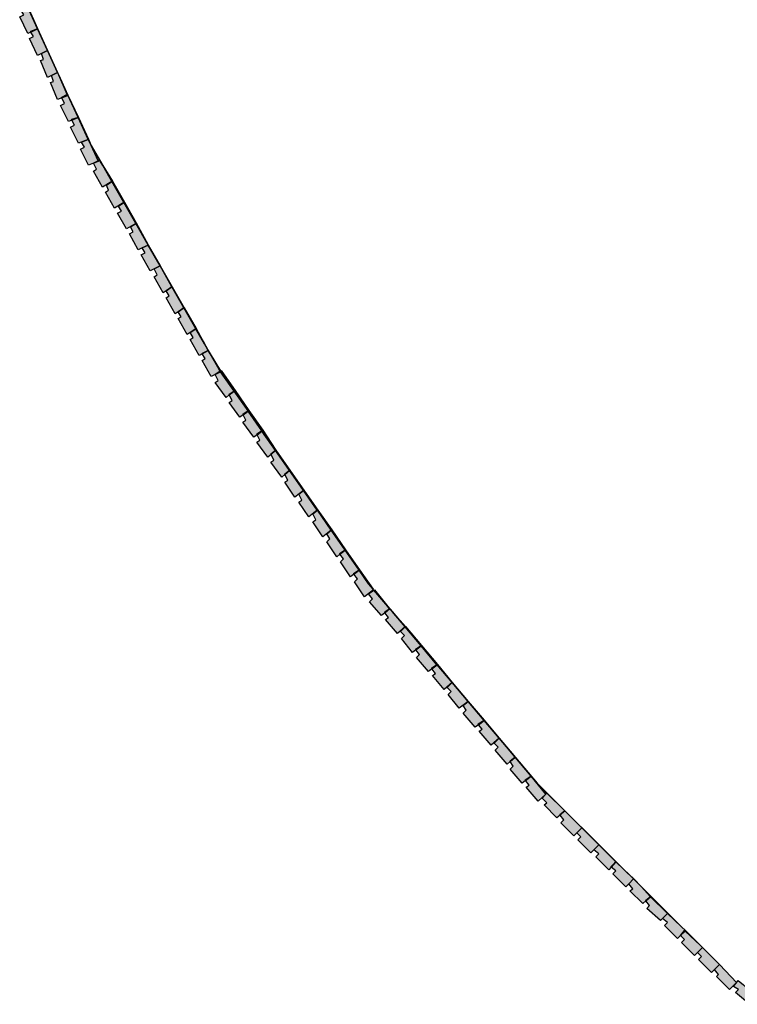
# Model space of a CAD drawing. Header units: millimetres. Extents: x -18533 to 137888, y -83624 to 7711.
# Tile 33 of 38: x 116123 to 116843, y -6518 to -5530. Entities that reach past the tile are written whole.
import ezdxf

# ---------------------------------------------------------------- set-up
doc = ezdxf.new("R2010")
doc.units = ezdxf.units.MM
doc.layers.add('A-MURI-NUOVI', color=40, linetype='Continuous')

msp = doc.modelspace()

# ---------------------------------------------------------------- hatches: boundary and pattern name
at = {"layer": 'A-MURI-NUOVI'}
for points in [[(116127, -5525), (116124, -5520), (116130.76, -5517.1), (116140.82, -5539.08), (116134, -5542), (116134.23, -5542.38), (116131, -5544), (116123, -5527), (116127, -5525)], [(116131, -5517), (116141, -5539), (116140.82, -5539.08), (116130.76, -5517.1), (116131, -5517)], [(116140.83, -5539.09), (116150.89, -5561.05), (116145, -5564), (116141, -5566), (116133, -5549), (116137, -5547), (116134.23, -5542.38), (116140.83, -5539.09)], [(116134.23, -5542.38), (116134, -5542), (116140.82, -5539.08), (116140.83, -5539.09), (116134.23, -5542.38)], [(116140.83, -5539.09), (116140.82, -5539.08), (116141, -5539), (116140.83, -5539.09)], [(116141, -5539), (116151, -5561), (116150.89, -5561.05), (116140.83, -5539.09), (116141, -5539)], [(116155, -5586), (116151, -5588), (116144, -5571), (116147, -5570), (116145, -5564), (116150.89, -5561.05), (116160.95, -5583.02), (116155, -5586)], [(116160.95, -5583.02), (116150.89, -5561.05), (116151, -5561), (116161, -5583), (116160.95, -5583.02)], [(116157, -5592), (116155, -5586), (116160.95, -5583.02), (116162.1, -5585.54), (116170.64, -5605.18), (116165, -5608), (116165.17, -5608.33), (116161, -5610), (116154, -5593), (116157, -5592)], [(116161, -5583), (116162.1, -5585.54), (116160.95, -5583.02), (116161, -5583)], [(116162.1, -5585.54), (116171.4, -5605.83), (116171, -5605), (116170.64, -5605.18), (116162.1, -5585.54)], [(116171, -5606), (116170.64, -5605.18), (116171, -5605), (116171.4, -5605.83), (116181.6, -5628.11), (116175, -5630), (116175.33, -5630.67), (116172, -5632), (116164, -5616), (116168, -5614), (116165.17, -5608.33), (116171, -5606)], [(116165.17, -5608.33), (116165, -5608), (116170.64, -5605.18), (116171, -5606), (116165.17, -5608.33)], [(116182, -5628), (116181.6, -5628.11), (116171.4, -5605.83), (116182, -5628)], [(116181.62, -5628.15), (116191.68, -5650.13), (116182, -5654), (116174, -5638), (116178, -5636), (116175.33, -5630.67), (116181.62, -5628.15)], [(116175.33, -5630.67), (116175, -5630), (116181.6, -5628.11), (116181.62, -5628.15), (116175.33, -5630.67)], [(116181.62, -5628.15), (116181.6, -5628.11), (116182, -5628), (116181.62, -5628.15)], [(116182, -5628), (116192, -5650), (116191.68, -5650.13), (116181.62, -5628.15), (116182, -5628)], [(116188, -5658), (116185, -5653), (116191.69, -5650.13), (116193, -5653), (116194.79, -5656.14), (116201.81, -5671.59), (116197, -5674), (116192, -5676), (116184, -5660), (116188, -5658)], [(116191.69, -5650.13), (116191.68, -5650.13), (116192, -5650), (116191.69, -5650.13)], [(116192, -5650), (116194.79, -5656.14), (116193, -5653), (116191.69, -5650.13), (116192, -5650)], [(116194.79, -5656.14), (116206.33, -5676.38), (116203, -5671), (116201.81, -5671.59), (116194.79, -5656.14)], [(116202, -5672), (116201.81, -5671.59), (116203, -5671), (116206.33, -5676.38), (116215.43, -5692.34), (116206, -5698), (116197, -5682), (116200, -5680), (116197, -5674), (116202, -5672)], [(116197, -5674), (116201.81, -5671.59), (116202, -5672), (116197, -5674)], [(116215.43, -5692.34), (116206.33, -5676.38), (116216, -5692), (116215.43, -5692.34)], [(116212, -5701), (116210, -5696), (116215.45, -5692.37), (116227.41, -5713.35), (116218, -5719), (116209, -5703), (116212, -5701)], [(116215.45, -5692.37), (116215.43, -5692.34), (116216, -5692), (116215.45, -5692.37)], [(116216, -5692), (116228, -5713), (116227.41, -5713.35), (116215.45, -5692.37), (116216, -5692)], [(116225, -5722), (116222, -5717), (116227.43, -5713.38), (116239.39, -5734.36), (116230, -5740), (116221, -5724), (116225, -5722)], [(116228, -5713), (116227.43, -5713.38), (116227.41, -5713.35), (116228, -5713)], [(116228, -5713), (116240, -5734), (116239.39, -5734.36), (116227.43, -5713.38), (116228, -5713)], [(116246, -5759), (116242, -5761), (116233, -5745), (116237, -5743), (116234, -5738), (116239.41, -5734.39), (116251.79, -5756.11), (116246, -5759)], [(116240, -5734), (116239.41, -5734.39), (116239.39, -5734.36), (116240, -5734)], [(116251.79, -5756.11), (116239.41, -5734.39), (116240, -5734), (116252, -5756), (116251.79, -5756.11)], [(116258, -5780), (116254, -5782), (116245, -5766), (116249, -5764), (116246, -5759), (116251.79, -5756.11), (116263.77, -5777.12), (116258, -5780)], [(116263.77, -5777.12), (116251.79, -5756.11), (116252, -5756), (116264, -5777), (116263.77, -5777.12)], [(116261, -5786), (116258, -5780), (116263.77, -5777.12), (116275.76, -5798.16), (116270, -5802), (116267, -5804), (116258, -5788), (116261, -5786)], [(116264, -5777), (116276, -5798), (116275.76, -5798.16), (116263.77, -5777.12), (116264, -5777)], [(116275.76, -5798.16), (116287.75, -5819.17), (116282, -5823), (116279, -5825), (116270, -5809), (116273, -5807), (116270, -5802), (116275.76, -5798.16)], [(116276, -5798), (116288, -5819), (116287.75, -5819.17), (116275.76, -5798.16), (116276, -5798)], [(116285, -5828), (116282, -5823), (116287.75, -5819.17), (116299.73, -5840.18), (116294, -5844), (116291, -5846), (116282, -5830), (116285, -5828)], [(116288, -5819), (116300, -5840), (116299.73, -5840.18), (116287.75, -5819.17), (116288, -5819)], [(116299.73, -5840.18), (116308.32, -5855.26), (116312, -5862), (116306, -5865), (116306.15, -5865.25), (116303, -5867), (116294, -5851), (116297, -5849), (116294, -5844), (116299.73, -5840.18)], [(116300, -5840), (116308.32, -5855.26), (116299.73, -5840.18), (116300, -5840)], [(116308.32, -5855.26), (116314.11, -5865.41), (116312, -5862), (116308.32, -5855.26)], [(116319, -5886), (116315, -5888), (116306, -5872), (116309, -5870), (116306.15, -5865.25), (116312, -5862), (116314.11, -5865.41), (116323, -5881), (116324.11, -5882.59), (116319, -5886)], [(116306.15, -5865.25), (116306, -5865), (116312, -5862), (116306.15, -5865.25)], [(116324.11, -5882.59), (116323, -5881), (116314.11, -5865.41), (116324.56, -5882.29), (116324.11, -5882.59)], [(116324.11, -5882.59), (116324.55, -5883.22), (116319, -5886), (116324.11, -5882.59)], [(116322, -5892), (116319, -5886), (116324.55, -5883.22), (116338.08, -5902.61), (116333, -5906), (116333.24, -5906.48), (116330, -5909), (116319, -5894), (116322, -5892)], [(116324.56, -5882.29), (116325, -5883), (116324.55, -5883.22), (116324.11, -5882.59), (116324.56, -5882.29)], [(116325, -5882), (116339, -5902), (116338.08, -5902.61), (116324.55, -5883.22), (116325, -5883), (116324.56, -5882.29), (116325, -5882)], [(116333.24, -5906.48), (116333, -5906), (116338.08, -5902.61), (116338.13, -5902.68), (116333.24, -5906.48)], [(116347, -5926), (116347.24, -5926.48), (116344, -5929), (116333, -5914), (116336, -5912), (116333.24, -5906.48), (116338.13, -5902.68), (116352.05, -5922.63), (116347, -5926)], [(116338.13, -5902.68), (116338.08, -5902.61), (116339, -5902), (116338.13, -5902.68)], [(116352.05, -5922.63), (116338.13, -5902.68), (116339, -5902), (116353, -5922), (116352.05, -5922.63)], [(116352.05, -5922.63), (116352.1, -5922.7), (116347.24, -5926.48), (116347, -5926), (116352.05, -5922.63)], [(116350, -5932), (116347.24, -5926.48), (116352.1, -5922.7), (116366.02, -5942.66), (116361, -5946), (116361.24, -5946.48), (116358, -5949), (116347, -5934), (116350, -5932)], [(116353, -5922), (116352.1, -5922.7), (116352.05, -5922.63), (116353, -5922)], [(116367, -5942), (116366.02, -5942.66), (116352.1, -5922.7), (116353, -5922), (116367, -5942)], [(116361.24, -5946.48), (116361, -5946), (116366.02, -5942.66), (116366.07, -5942.73), (116361.24, -5946.48)], [(116366.07, -5942.73), (116379.69, -5962.25), (116375, -5966), (116375.13, -5966.26), (116372, -5969), (116361, -5954), (116364, -5952), (116361.24, -5946.48), (116366.07, -5942.73)], [(116366.07, -5942.73), (116366.02, -5942.66), (116367, -5942), (116366.07, -5942.73)], [(116367, -5942), (116380, -5962), (116379.69, -5962.25), (116366.07, -5942.73), (116367, -5942)], [(116375.13, -5966.26), (116375, -5966), (116379.69, -5962.25), (116379.7, -5962.27), (116375.13, -5966.26)], [(116379.7, -5962.27), (116393.66, -5982.27), (116389, -5986), (116389.13, -5986.26), (116386, -5989), (116375, -5974), (116378, -5972), (116375.13, -5966.26), (116379.7, -5962.27)], [(116379.7, -5962.27), (116379.69, -5962.25), (116380, -5962), (116379.7, -5962.27)], [(116380, -5962), (116394, -5982), (116393.66, -5982.27), (116379.7, -5962.27), (116380, -5962)], [(116389.13, -5986.26), (116389, -5986), (116393.66, -5982.27), (116393.67, -5982.29), (116389.13, -5986.26)], [(116393.67, -5982.29), (116407.62, -6002.29), (116399, -6009), (116389, -5994), (116392, -5992), (116389.13, -5986.26), (116393.67, -5982.29)], [(116393.67, -5982.29), (116393.66, -5982.27), (116394, -5982), (116393.67, -5982.29)], [(116394, -5982), (116408, -6002), (116407.62, -6002.29), (116393.67, -5982.29), (116394, -5982)], [(116406, -6012), (116403, -6006), (116407.63, -6002.3), (116421.59, -6022.32), (116413, -6029), (116403, -6014), (116406, -6012)], [(116407.63, -6002.3), (116407.62, -6002.29), (116408, -6002), (116407.63, -6002.3)], [(116408, -6002), (116422, -6022), (116421.59, -6022.32), (116407.63, -6002.3), (116408, -6002)], [(116420, -6032), (116417, -6026), (116421.6, -6022.32), (116435.56, -6042.34), (116427, -6049), (116417, -6034), (116420, -6032)], [(116422, -6022), (116421.6, -6022.32), (116421.59, -6022.32), (116422, -6022)], [(116422, -6022), (116436, -6042), (116435.56, -6042.34), (116421.6, -6022.32), (116422, -6022)], [(116434, -6051), (116431, -6046), (116435.57, -6042.35), (116449.51, -6062.33), (116444, -6066), (116444.33, -6066.41), (116441, -6069), (116431, -6054), (116434, -6051)], [(116435.57, -6042.35), (116435.56, -6042.34), (116436, -6042), (116435.57, -6042.35)], [(116436, -6042), (116450, -6062), (116449.51, -6062.33), (116435.57, -6042.35), (116436, -6042)], [(116444.33, -6066.41), (116444, -6066), (116449.51, -6062.33), (116449.53, -6062.36), (116444.33, -6066.41)], [(116449.53, -6062.36), (116463.48, -6082.35), (116458, -6086), (116458.33, -6086.41), (116455, -6089), (116445, -6074), (116448, -6071), (116444.33, -6066.41), (116449.53, -6062.36)], [(116449.53, -6062.36), (116449.51, -6062.33), (116450, -6062), (116449.53, -6062.36)], [(116450, -6062), (116464, -6082), (116463.48, -6082.35), (116449.53, -6062.36), (116450, -6062)], [(116463.48, -6082.35), (116463.5, -6082.39), (116458.33, -6086.41), (116458, -6086), (116463.48, -6082.35)], [(116462, -6091), (116458.33, -6086.41), (116463.5, -6082.39), (116473, -6096), (116477.66, -6101.52), (116478, -6102), (116469, -6109), (116459, -6094), (116462, -6091)], [(116464, -6082), (116463.5, -6082.39), (116463.48, -6082.35), (116464, -6082)], [(116477.66, -6101.52), (116473, -6096), (116463.5, -6082.39), (116464, -6082), (116477.66, -6101.52)], [(116477, -6111), (116473, -6106), (116478.41, -6102.4), (116492.22, -6118.75), (116494, -6121), (116489, -6125), (116489.18, -6125.22), (116486, -6128), (116474, -6114), (116477, -6111)], [(116479, -6102), (116492.22, -6118.75), (116478.41, -6102.4), (116479, -6102)], [(116489.18, -6125.22), (116489, -6125), (116494, -6121), (116489.18, -6125.22)], [(116494, -6121), (116496.53, -6123.85), (116509.62, -6139.33), (116502, -6146), (116490, -6132), (116493, -6130), (116489.18, -6125.22), (116494, -6121)], [(116492.22, -6118.75), (116496.53, -6123.85), (116494, -6121), (116492.22, -6118.75)], [(116509.62, -6139.33), (116496.53, -6123.85), (116510, -6139), (116509.62, -6139.33)], [(116509, -6148), (116505, -6144), (116509.64, -6139.36), (116525.61, -6158.26), (116520, -6162), (116520.33, -6162.41), (116517, -6165), (116506, -6151), (116509, -6148)], [(116509.64, -6139.36), (116509.62, -6139.33), (116510, -6139), (116509.64, -6139.36)], [(116510, -6139), (116526, -6158), (116525.61, -6158.26), (116509.64, -6139.36), (116510, -6139)], [(116520.33, -6162.41), (116520, -6162), (116525.61, -6158.26), (116525.63, -6158.29), (116520.33, -6162.41)], [(116525.63, -6158.29), (116541.64, -6177.24), (116536, -6181), (116536.33, -6181.41), (116533, -6184), (116521, -6170), (116524, -6167), (116520.33, -6162.41), (116525.63, -6158.29)], [(116525.63, -6158.29), (116525.61, -6158.26), (116526, -6158), (116525.63, -6158.29)], [(116526, -6158), (116542, -6177), (116541.64, -6177.24), (116525.63, -6158.29), (116526, -6158)], [(116541.64, -6177.24), (116541.67, -6177.26), (116536.33, -6181.41), (116536, -6181), (116541.64, -6177.24)], [(116540, -6186), (116536.33, -6181.41), (116541.67, -6177.26), (116556.8, -6195.17), (116549, -6202), (116537, -6188), (116540, -6186)], [(116542, -6177), (116541.67, -6177.26), (116541.64, -6177.24), (116542, -6177)], [(116556.8, -6195.17), (116541.67, -6177.26), (116542, -6177), (116557, -6195), (116556.8, -6195.17)], [(116556, -6204), (116552, -6200), (116556.81, -6195.19), (116572.83, -6214.14), (116564, -6221), (116553, -6207), (116556, -6204)], [(116557, -6195), (116556.81, -6195.19), (116556.8, -6195.17), (116557, -6195)], [(116557, -6195), (116573, -6214), (116572.83, -6214.14), (116556.81, -6195.19), (116557, -6195)], [(116583, -6237), (116583.33, -6237.41), (116580, -6240), (116568, -6226), (116571, -6223), (116568, -6218), (116572.83, -6214.14), (116588.85, -6233.1), (116583, -6237)], [(116588.85, -6233.1), (116572.83, -6214.14), (116573, -6214), (116589, -6233), (116588.85, -6233.1)], [(116573, -6214), (116572.83, -6214.14), (116572.83, -6214.14), (116573, -6214)], [(116588.85, -6233.1), (116588.86, -6233.11), (116583.33, -6237.41), (116583, -6237), (116588.85, -6233.1)], [(116587, -6242), (116583.33, -6237.41), (116588.86, -6233.11), (116603.99, -6251.01), (116596, -6258), (116584, -6244), (116587, -6242)], [(116589, -6233), (116588.86, -6233.11), (116588.85, -6233.1), (116589, -6233)], [(116603.99, -6251.01), (116588.86, -6233.11), (116589, -6233), (116604, -6251), (116603.99, -6251.01)], [(116603, -6260), (116599, -6256), (116603.99, -6251.01), (116611.27, -6259.64), (116620, -6270), (116615, -6274), (116615.15, -6274.25), (116612, -6277), (116600, -6263), (116603, -6260)], [(116604, -6251), (116611.27, -6259.64), (116603.99, -6251.01), (116604, -6251)], [(116603.99, -6251.01), (116603.99, -6251.01), (116604, -6251), (116603.99, -6251.01)], [(116611.27, -6259.64), (116642, -6296), (116729.46, -6382.99), (116721, -6375), (116704, -6358), (116687, -6341), (116670, -6324), (116652, -6306), (116651, -6307), (116636, -6289), (116620, -6270), (116611.27, -6259.64)], [(116620, -6270), (116636, -6289), (116630, -6293), (116630.33, -6293.41), (116627, -6296), (116615, -6282), (116618, -6279), (116615.15, -6274.25), (116620, -6270)], [(116615.15, -6274.25), (116615, -6274), (116620, -6270), (116615.15, -6274.25)], [(116630.33, -6293.41), (116630, -6293), (116636, -6289), (116630.33, -6293.41)], [(116636, -6289), (116651, -6307), (116643, -6314), (116631, -6300), (116634, -6298), (116630.33, -6293.41), (116636, -6289)], [(116652, -6316), (116647, -6311), (116651, -6307), (116652, -6306), (116670, -6324), (116665, -6328), (116665.18, -6328.22), (116662, -6331), (116649, -6318), (116652, -6316)], [(116665.18, -6328.22), (116665, -6328), (116670, -6324), (116665.18, -6328.22)], [(116670, -6324), (116687, -6341), (116682, -6346), (116679, -6349), (116666, -6336), (116669, -6333), (116665.18, -6328.22), (116670, -6324)], [(116686, -6350), (116682, -6346), (116687, -6341), (116704, -6358), (116699, -6363), (116696, -6366), (116683, -6353), (116686, -6350)], [(116704, -6358), (116721, -6375), (116716, -6380), (116716.37, -6380.29), (116714, -6383), (116701, -6370), (116704, -6367), (116699, -6363), (116704, -6358)], [(116721, -6375), (116716.37, -6380.29), (116716, -6380), (116721, -6375)], [(116734, -6397), (116731, -6400), (116718, -6387), (116721, -6384), (116716.37, -6380.29), (116721, -6375), (116729.46, -6382.99), (116738.76, -6392.24), (116734, -6397)], [(116738.76, -6392.24), (116729.46, -6382.99), (116739, -6392), (116738.76, -6392.24)], [(116738, -6402), (116734, -6397), (116738.76, -6392.24), (116746.45, -6399.89), (116756, -6410), (116751, -6414), (116751.18, -6414.22), (116748, -6417), (116735, -6404), (116738, -6402)], [(116739, -6392), (116746.45, -6399.89), (116738.76, -6392.24), (116739, -6392)], [(116746.45, -6399.89), (116787.04, -6440.26), (116773, -6427), (116756, -6410), (116746.45, -6399.89)], [(116751.18, -6414.22), (116751, -6414), (116756, -6410), (116751.18, -6414.22)], [(116756, -6410), (116773, -6427), (116768, -6432), (116766, -6434), (116752, -6422), (116755, -6419), (116751.18, -6414.22), (116756, -6410)], [(116773, -6436), (116768, -6432), (116773, -6427), (116787.04, -6440.26), (116790.9, -6444.1), (116790.51, -6444.49), (116790, -6444), (116786, -6449), (116783, -6452), (116770, -6439), (116773, -6436)], [(116790.9, -6444.1), (116787.04, -6440.26), (116791, -6444), (116790.9, -6444.1)], [(116786, -6449), (116790, -6444), (116790.51, -6444.49), (116786, -6449)], [(116790.51, -6444.49), (116805.86, -6458.98), (116807.95, -6461.05), (116803, -6466), (116800, -6469), (116787, -6456), (116790, -6453), (116786, -6449), (116790.51, -6444.49)], [(116790.9, -6444.1), (116805.86, -6458.98), (116790.51, -6444.49), (116790.9, -6444.1)], [(116807.95, -6461.05), (116824.99, -6478.01), (116820, -6483), (116817, -6486), (116804, -6473), (116807, -6470), (116803, -6466), (116807.95, -6461.05)], [(116807.95, -6461.05), (116805.86, -6458.98), (116808, -6461), (116807.95, -6461.05)], [(116808, -6461), (116825, -6478), (116824.99, -6478.01), (116807.95, -6461.05), (116808, -6461)], [(116824.99, -6478.01), (116825.25, -6478.27), (116842, -6496), (116835, -6503), (116822, -6490), (116824, -6488), (116820, -6483), (116824.99, -6478.01)], [(116825, -6478), (116825.25, -6478.27), (116824.99, -6478.01), (116825, -6478)], [(116844, -6503), (116839, -6500), (116843.86, -6494.17), (116849.06, -6498.5), (116862, -6510), (116855, -6518), (116841, -6506), (116844, -6503)]]:
    msp.add_hatch(color=40, dxfattribs=at).paths.add_polyline_path(points)

# ---------------------------------------------------------------- linework, layer by layer
for points in [[(116127, -5525), (116124, -5520), (116130.76, -5517.1), (116140.82, -5539.08), (116134, -5542), (116134.23, -5542.38), (116131, -5544), (116123, -5527), (116127, -5525)], [(116131, -5517), (116141, -5539), (116140.82, -5539.08), (116130.76, -5517.1), (116131, -5517)], [(116140.83, -5539.09), (116150.89, -5561.05), (116145, -5564), (116141, -5566), (116133, -5549), (116137, -5547), (116134.23, -5542.38), (116140.83, -5539.09)], [(116134.23, -5542.38), (116134, -5542), (116140.82, -5539.08), (116140.83, -5539.09), (116134.23, -5542.38)], [(116140.83, -5539.09), (116140.82, -5539.08), (116141, -5539), (116140.83, -5539.09)], [(116141, -5539), (116151, -5561), (116150.89, -5561.05), (116140.83, -5539.09), (116141, -5539)], [(116155, -5586), (116151, -5588), (116144, -5571), (116147, -5570), (116145, -5564), (116150.89, -5561.05), (116160.95, -5583.02), (116155, -5586)], [(116160.95, -5583.02), (116150.89, -5561.05), (116151, -5561), (116161, -5583), (116160.95, -5583.02)], [(116157, -5592), (116155, -5586), (116160.95, -5583.02), (116162.1, -5585.54), (116170.64, -5605.18), (116165, -5608), (116165.17, -5608.33), (116161, -5610), (116154, -5593), (116157, -5592)], [(116161, -5583), (116162.1, -5585.54), (116160.95, -5583.02), (116161, -5583)], [(116162.1, -5585.54), (116171.4, -5605.83), (116171, -5605), (116170.64, -5605.18), (116162.1, -5585.54)], [(116171, -5606), (116170.64, -5605.18), (116171, -5605), (116171.4, -5605.83), (116181.6, -5628.11), (116175, -5630), (116175.33, -5630.67), (116172, -5632), (116164, -5616), (116168, -5614), (116165.17, -5608.33), (116171, -5606)], [(116165.17, -5608.33), (116165, -5608), (116170.64, -5605.18), (116171, -5606), (116165.17, -5608.33)], [(116182, -5628), (116181.6, -5628.11), (116171.4, -5605.83), (116182, -5628)], [(116181.62, -5628.15), (116191.68, -5650.13), (116182, -5654), (116174, -5638), (116178, -5636), (116175.33, -5630.67), (116181.62, -5628.15)], [(116175.33, -5630.67), (116175, -5630), (116181.6, -5628.11), (116181.62, -5628.15), (116175.33, -5630.67)], [(116181.62, -5628.15), (116181.6, -5628.11), (116182, -5628), (116181.62, -5628.15)], [(116182, -5628), (116192, -5650), (116191.68, -5650.13), (116181.62, -5628.15), (116182, -5628)], [(116188, -5658), (116185, -5653), (116191.69, -5650.13), (116193, -5653), (116194.79, -5656.14), (116201.81, -5671.59), (116197, -5674), (116192, -5676), (116184, -5660), (116188, -5658)], [(116191.69, -5650.13), (116191.68, -5650.13), (116192, -5650), (116191.69, -5650.13)], [(116192, -5650), (116194.79, -5656.14), (116193, -5653), (116191.69, -5650.13), (116192, -5650)], [(116194.79, -5656.14), (116206.33, -5676.38), (116203, -5671), (116201.81, -5671.59), (116194.79, -5656.14)], [(116202, -5672), (116201.81, -5671.59), (116203, -5671), (116206.33, -5676.38), (116215.43, -5692.34), (116206, -5698), (116197, -5682), (116200, -5680), (116197, -5674), (116202, -5672)], [(116197, -5674), (116201.81, -5671.59), (116202, -5672), (116197, -5674)], [(116215.43, -5692.34), (116206.33, -5676.38), (116216, -5692), (116215.43, -5692.34)], [(116212, -5701), (116210, -5696), (116215.45, -5692.37), (116227.41, -5713.35), (116218, -5719), (116209, -5703), (116212, -5701)], [(116215.45, -5692.37), (116215.43, -5692.34), (116216, -5692), (116215.45, -5692.37)], [(116216, -5692), (116228, -5713), (116227.41, -5713.35), (116215.45, -5692.37), (116216, -5692)], [(116225, -5722), (116222, -5717), (116227.43, -5713.38), (116239.39, -5734.36), (116230, -5740), (116221, -5724), (116225, -5722)], [(116228, -5713), (116227.43, -5713.38), (116227.41, -5713.35), (116228, -5713)], [(116228, -5713), (116240, -5734), (116239.39, -5734.36), (116227.43, -5713.38), (116228, -5713)], [(116246, -5759), (116242, -5761), (116233, -5745), (116237, -5743), (116234, -5738), (116239.41, -5734.39), (116251.79, -5756.11), (116246, -5759)], [(116240, -5734), (116239.41, -5734.39), (116239.39, -5734.36), (116240, -5734)], [(116251.79, -5756.11), (116239.41, -5734.39), (116240, -5734), (116252, -5756), (116251.79, -5756.11)], [(116258, -5780), (116254, -5782), (116245, -5766), (116249, -5764), (116246, -5759), (116251.79, -5756.11), (116263.77, -5777.12), (116258, -5780)], [(116263.77, -5777.12), (116251.79, -5756.11), (116252, -5756), (116264, -5777), (116263.77, -5777.12)], [(116261, -5786), (116258, -5780), (116263.77, -5777.12), (116275.76, -5798.16), (116270, -5802), (116267, -5804), (116258, -5788), (116261, -5786)], [(116264, -5777), (116276, -5798), (116275.76, -5798.16), (116263.77, -5777.12), (116264, -5777)], [(116275.76, -5798.16), (116287.75, -5819.17), (116282, -5823), (116279, -5825), (116270, -5809), (116273, -5807), (116270, -5802), (116275.76, -5798.16)], [(116276, -5798), (116288, -5819), (116287.75, -5819.17), (116275.76, -5798.16), (116276, -5798)], [(116285, -5828), (116282, -5823), (116287.75, -5819.17), (116299.73, -5840.18), (116294, -5844), (116291, -5846), (116282, -5830), (116285, -5828)], [(116288, -5819), (116300, -5840), (116299.73, -5840.18), (116287.75, -5819.17), (116288, -5819)], [(116299.73, -5840.18), (116308.32, -5855.26), (116312, -5862), (116306, -5865), (116306.15, -5865.25), (116303, -5867), (116294, -5851), (116297, -5849), (116294, -5844), (116299.73, -5840.18)], [(116300, -5840), (116308.32, -5855.26), (116299.73, -5840.18), (116300, -5840)], [(116308.32, -5855.26), (116314.11, -5865.41), (116312, -5862), (116308.32, -5855.26)], [(116319, -5886), (116315, -5888), (116306, -5872), (116309, -5870), (116306.15, -5865.25), (116312, -5862), (116314.11, -5865.41), (116323, -5881), (116324.11, -5882.59), (116319, -5886)], [(116306.15, -5865.25), (116306, -5865), (116312, -5862), (116306.15, -5865.25)], [(116324.11, -5882.59), (116323, -5881), (116314.11, -5865.41), (116324.56, -5882.29), (116324.11, -5882.59)], [(116324.11, -5882.59), (116324.55, -5883.22), (116319, -5886), (116324.11, -5882.59)], [(116322, -5892), (116319, -5886), (116324.55, -5883.22), (116338.08, -5902.61), (116333, -5906), (116333.24, -5906.48), (116330, -5909), (116319, -5894), (116322, -5892)], [(116324.56, -5882.29), (116325, -5883), (116324.55, -5883.22), (116324.11, -5882.59), (116324.56, -5882.29)], [(116325, -5882), (116339, -5902), (116338.08, -5902.61), (116324.55, -5883.22), (116325, -5883), (116324.56, -5882.29), (116325, -5882)], [(116333.24, -5906.48), (116333, -5906), (116338.08, -5902.61), (116338.13, -5902.68), (116333.24, -5906.48)], [(116347, -5926), (116347.24, -5926.48), (116344, -5929), (116333, -5914), (116336, -5912), (116333.24, -5906.48), (116338.13, -5902.68), (116352.05, -5922.63), (116347, -5926)], [(116338.13, -5902.68), (116338.08, -5902.61), (116339, -5902), (116338.13, -5902.68)], [(116352.05, -5922.63), (116338.13, -5902.68), (116339, -5902), (116353, -5922), (116352.05, -5922.63)], [(116352.05, -5922.63), (116352.1, -5922.7), (116347.24, -5926.48), (116347, -5926), (116352.05, -5922.63)], [(116350, -5932), (116347.24, -5926.48), (116352.1, -5922.7), (116366.02, -5942.66), (116361, -5946), (116361.24, -5946.48), (116358, -5949), (116347, -5934), (116350, -5932)], [(116353, -5922), (116352.1, -5922.7), (116352.05, -5922.63), (116353, -5922)], [(116367, -5942), (116366.02, -5942.66), (116352.1, -5922.7), (116353, -5922), (116367, -5942)], [(116361.24, -5946.48), (116361, -5946), (116366.02, -5942.66), (116366.07, -5942.73), (116361.24, -5946.48)], [(116366.07, -5942.73), (116379.69, -5962.25), (116375, -5966), (116375.13, -5966.26), (116372, -5969), (116361, -5954), (116364, -5952), (116361.24, -5946.48), (116366.07, -5942.73)], [(116366.07, -5942.73), (116366.02, -5942.66), (116367, -5942), (116366.07, -5942.73)], [(116367, -5942), (116380, -5962), (116379.69, -5962.25), (116366.07, -5942.73), (116367, -5942)], [(116375.13, -5966.26), (116375, -5966), (116379.69, -5962.25), (116379.7, -5962.27), (116375.13, -5966.26)], [(116379.7, -5962.27), (116393.66, -5982.27), (116389, -5986), (116389.13, -5986.26), (116386, -5989), (116375, -5974), (116378, -5972), (116375.13, -5966.26), (116379.7, -5962.27)], [(116379.7, -5962.27), (116379.69, -5962.25), (116380, -5962), (116379.7, -5962.27)], [(116380, -5962), (116394, -5982), (116393.66, -5982.27), (116379.7, -5962.27), (116380, -5962)], [(116389.13, -5986.26), (116389, -5986), (116393.66, -5982.27), (116393.67, -5982.29), (116389.13, -5986.26)], [(116393.67, -5982.29), (116407.62, -6002.29), (116399, -6009), (116389, -5994), (116392, -5992), (116389.13, -5986.26), (116393.67, -5982.29)], [(116393.67, -5982.29), (116393.66, -5982.27), (116394, -5982), (116393.67, -5982.29)], [(116394, -5982), (116408, -6002), (116407.62, -6002.29), (116393.67, -5982.29), (116394, -5982)], [(116406, -6012), (116403, -6006), (116407.63, -6002.3), (116421.59, -6022.32), (116413, -6029), (116403, -6014), (116406, -6012)], [(116407.63, -6002.3), (116407.62, -6002.29), (116408, -6002), (116407.63, -6002.3)], [(116408, -6002), (116422, -6022), (116421.59, -6022.32), (116407.63, -6002.3), (116408, -6002)], [(116420, -6032), (116417, -6026), (116421.6, -6022.32), (116435.56, -6042.34), (116427, -6049), (116417, -6034), (116420, -6032)], [(116422, -6022), (116421.6, -6022.32), (116421.59, -6022.32), (116422, -6022)], [(116422, -6022), (116436, -6042), (116435.56, -6042.34), (116421.6, -6022.32), (116422, -6022)], [(116434, -6051), (116431, -6046), (116435.57, -6042.35), (116449.51, -6062.33), (116444, -6066), (116444.33, -6066.41), (116441, -6069), (116431, -6054), (116434, -6051)], [(116435.57, -6042.35), (116435.56, -6042.34), (116436, -6042), (116435.57, -6042.35)], [(116436, -6042), (116450, -6062), (116449.51, -6062.33), (116435.57, -6042.35), (116436, -6042)], [(116444.33, -6066.41), (116444, -6066), (116449.51, -6062.33), (116449.53, -6062.36), (116444.33, -6066.41)], [(116449.53, -6062.36), (116463.48, -6082.35), (116458, -6086), (116458.33, -6086.41), (116455, -6089), (116445, -6074), (116448, -6071), (116444.33, -6066.41), (116449.53, -6062.36)], [(116449.53, -6062.36), (116449.51, -6062.33), (116450, -6062), (116449.53, -6062.36)], [(116450, -6062), (116464, -6082), (116463.48, -6082.35), (116449.53, -6062.36), (116450, -6062)], [(116463.48, -6082.35), (116463.5, -6082.39), (116458.33, -6086.41), (116458, -6086), (116463.48, -6082.35)], [(116462, -6091), (116458.33, -6086.41), (116463.5, -6082.39), (116473, -6096), (116477.66, -6101.52), (116478, -6102), (116469, -6109), (116459, -6094), (116462, -6091)], [(116464, -6082), (116463.5, -6082.39), (116463.48, -6082.35), (116464, -6082)], [(116477.66, -6101.52), (116473, -6096), (116463.5, -6082.39), (116464, -6082), (116477.66, -6101.52)], [(116477, -6111), (116473, -6106), (116478.41, -6102.4), (116492.22, -6118.75), (116494, -6121), (116489, -6125), (116489.18, -6125.22), (116486, -6128), (116474, -6114), (116477, -6111)], [(116479, -6102), (116492.22, -6118.75), (116478.41, -6102.4), (116479, -6102)], [(116489.18, -6125.22), (116489, -6125), (116494, -6121), (116489.18, -6125.22)], [(116494, -6121), (116496.53, -6123.85), (116509.62, -6139.33), (116502, -6146), (116490, -6132), (116493, -6130), (116489.18, -6125.22), (116494, -6121)], [(116492.22, -6118.75), (116496.53, -6123.85), (116494, -6121), (116492.22, -6118.75)], [(116509.62, -6139.33), (116496.53, -6123.85), (116510, -6139), (116509.62, -6139.33)], [(116509, -6148), (116505, -6144), (116509.64, -6139.36), (116525.61, -6158.26), (116520, -6162), (116520.33, -6162.41), (116517, -6165), (116506, -6151), (116509, -6148)], [(116509.64, -6139.36), (116509.62, -6139.33), (116510, -6139), (116509.64, -6139.36)], [(116510, -6139), (116526, -6158), (116525.61, -6158.26), (116509.64, -6139.36), (116510, -6139)], [(116520.33, -6162.41), (116520, -6162), (116525.61, -6158.26), (116525.63, -6158.29), (116520.33, -6162.41)], [(116525.63, -6158.29), (116541.64, -6177.24), (116536, -6181), (116536.33, -6181.41), (116533, -6184), (116521, -6170), (116524, -6167), (116520.33, -6162.41), (116525.63, -6158.29)], [(116525.63, -6158.29), (116525.61, -6158.26), (116526, -6158), (116525.63, -6158.29)], [(116526, -6158), (116542, -6177), (116541.64, -6177.24), (116525.63, -6158.29), (116526, -6158)], [(116541.64, -6177.24), (116541.67, -6177.26), (116536.33, -6181.41), (116536, -6181), (116541.64, -6177.24)], [(116540, -6186), (116536.33, -6181.41), (116541.67, -6177.26), (116556.8, -6195.17), (116549, -6202), (116537, -6188), (116540, -6186)], [(116542, -6177), (116541.67, -6177.26), (116541.64, -6177.24), (116542, -6177)], [(116556.8, -6195.17), (116541.67, -6177.26), (116542, -6177), (116557, -6195), (116556.8, -6195.17)], [(116556, -6204), (116552, -6200), (116556.81, -6195.19), (116572.83, -6214.14), (116564, -6221), (116553, -6207), (116556, -6204)], [(116557, -6195), (116556.81, -6195.19), (116556.8, -6195.17), (116557, -6195)], [(116557, -6195), (116573, -6214), (116572.83, -6214.14), (116556.81, -6195.19), (116557, -6195)], [(116583, -6237), (116583.33, -6237.41), (116580, -6240), (116568, -6226), (116571, -6223), (116568, -6218), (116572.83, -6214.14), (116588.85, -6233.1), (116583, -6237)], [(116588.85, -6233.1), (116572.83, -6214.14), (116573, -6214), (116589, -6233), (116588.85, -6233.1)], [(116573, -6214), (116572.83, -6214.14), (116572.83, -6214.14), (116573, -6214)], [(116588.85, -6233.1), (116588.86, -6233.11), (116583.33, -6237.41), (116583, -6237), (116588.85, -6233.1)], [(116587, -6242), (116583.33, -6237.41), (116588.86, -6233.11), (116603.99, -6251.01), (116596, -6258), (116584, -6244), (116587, -6242)], [(116589, -6233), (116588.86, -6233.11), (116588.85, -6233.1), (116589, -6233)], [(116603.99, -6251.01), (116588.86, -6233.11), (116589, -6233), (116604, -6251), (116603.99, -6251.01)], [(116603, -6260), (116599, -6256), (116603.99, -6251.01), (116611.27, -6259.64), (116620, -6270), (116615, -6274), (116615.15, -6274.25), (116612, -6277), (116600, -6263), (116603, -6260)], [(116604, -6251), (116611.27, -6259.64), (116603.99, -6251.01), (116604, -6251)], [(116603.99, -6251.01), (116603.99, -6251.01), (116604, -6251), (116603.99, -6251.01)], [(116611.27, -6259.64), (116642, -6296), (116729.46, -6382.99), (116721, -6375), (116704, -6358), (116687, -6341), (116670, -6324), (116652, -6306), (116651, -6307), (116636, -6289), (116620, -6270), (116611.27, -6259.64)], [(116620, -6270), (116636, -6289), (116630, -6293), (116630.33, -6293.41), (116627, -6296), (116615, -6282), (116618, -6279), (116615.15, -6274.25), (116620, -6270)], [(116615.15, -6274.25), (116615, -6274), (116620, -6270), (116615.15, -6274.25)], [(116630.33, -6293.41), (116630, -6293), (116636, -6289), (116630.33, -6293.41)], [(116636, -6289), (116651, -6307), (116643, -6314), (116631, -6300), (116634, -6298), (116630.33, -6293.41), (116636, -6289)], [(116652, -6316), (116647, -6311), (116651, -6307), (116652, -6306), (116670, -6324), (116665, -6328), (116665.18, -6328.22), (116662, -6331), (116649, -6318), (116652, -6316)], [(116665.18, -6328.22), (116665, -6328), (116670, -6324), (116665.18, -6328.22)], [(116670, -6324), (116687, -6341), (116682, -6346), (116679, -6349), (116666, -6336), (116669, -6333), (116665.18, -6328.22), (116670, -6324)], [(116686, -6350), (116682, -6346), (116687, -6341), (116704, -6358), (116699, -6363), (116696, -6366), (116683, -6353), (116686, -6350)], [(116704, -6358), (116721, -6375), (116716, -6380), (116716.37, -6380.29), (116714, -6383), (116701, -6370), (116704, -6367), (116699, -6363), (116704, -6358)], [(116721, -6375), (116716.37, -6380.29), (116716, -6380), (116721, -6375)], [(116734, -6397), (116731, -6400), (116718, -6387), (116721, -6384), (116716.37, -6380.29), (116721, -6375), (116729.46, -6382.99), (116738.76, -6392.24), (116734, -6397)], [(116738.76, -6392.24), (116729.46, -6382.99), (116739, -6392), (116738.76, -6392.24)], [(116738, -6402), (116734, -6397), (116738.76, -6392.24), (116746.45, -6399.89), (116756, -6410), (116751, -6414), (116751.18, -6414.22), (116748, -6417), (116735, -6404), (116738, -6402)], [(116739, -6392), (116746.45, -6399.89), (116738.76, -6392.24), (116739, -6392)], [(116746.45, -6399.89), (116787.04, -6440.26), (116773, -6427), (116756, -6410), (116746.45, -6399.89)], [(116751.18, -6414.22), (116751, -6414), (116756, -6410), (116751.18, -6414.22)], [(116756, -6410), (116773, -6427), (116768, -6432), (116766, -6434), (116752, -6422), (116755, -6419), (116751.18, -6414.22), (116756, -6410)], [(116773, -6436), (116768, -6432), (116773, -6427), (116787.04, -6440.26), (116790.9, -6444.1), (116790.51, -6444.49), (116790, -6444), (116786, -6449), (116783, -6452), (116770, -6439), (116773, -6436)], [(116790.9, -6444.1), (116787.04, -6440.26), (116791, -6444), (116790.9, -6444.1)], [(116786, -6449), (116790, -6444), (116790.51, -6444.49), (116786, -6449)], [(116790.51, -6444.49), (116805.86, -6458.98), (116807.95, -6461.05), (116803, -6466), (116800, -6469), (116787, -6456), (116790, -6453), (116786, -6449), (116790.51, -6444.49)], [(116790.9, -6444.1), (116805.86, -6458.98), (116790.51, -6444.49), (116790.9, -6444.1)], [(116807.95, -6461.05), (116824.99, -6478.01), (116820, -6483), (116817, -6486), (116804, -6473), (116807, -6470), (116803, -6466), (116807.95, -6461.05)], [(116807.95, -6461.05), (116805.86, -6458.98), (116808, -6461), (116807.95, -6461.05)], [(116808, -6461), (116825, -6478), (116824.99, -6478.01), (116807.95, -6461.05), (116808, -6461)], [(116824.99, -6478.01), (116825.25, -6478.27), (116842, -6496), (116835, -6503), (116822, -6490), (116824, -6488), (116820, -6483), (116824.99, -6478.01)], [(116825, -6478), (116825.25, -6478.27), (116824.99, -6478.01), (116825, -6478)], [(116844, -6503), (116839, -6500), (116843.86, -6494.17), (116849.06, -6498.5), (116862, -6510), (116855, -6518), (116841, -6506), (116844, -6503)]]:
    msp.add_lwpolyline(points, close=True, dxfattribs=at)

doc.saveas('drawing.dxf')
